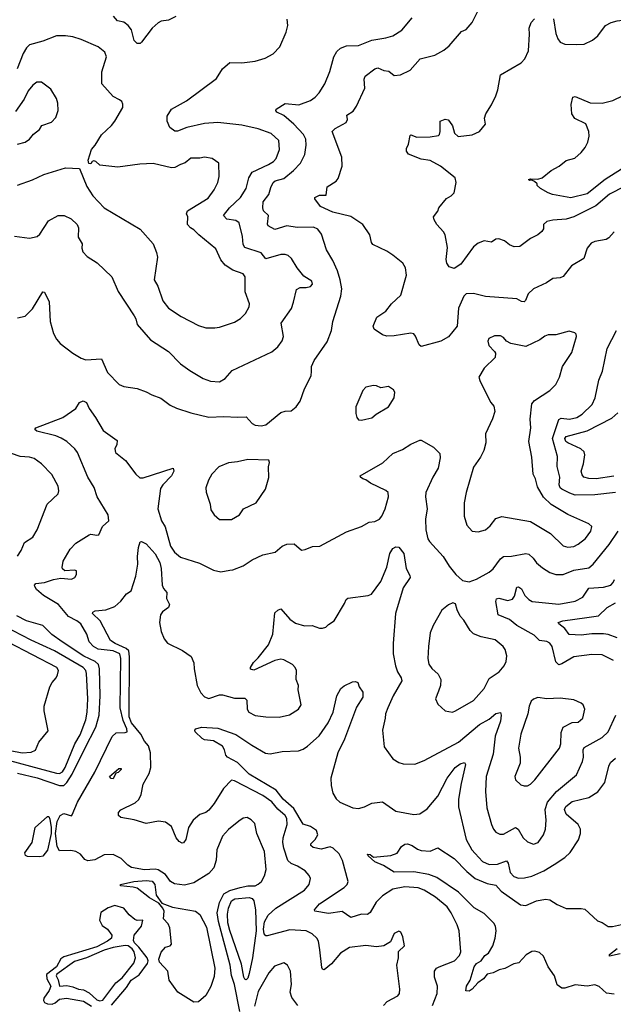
# Model space of a CAD drawing. Extents: x 1954683 to 2060285, y 904798 to 1016299.
# Tile 165 of 256: x 2049969 to 2053940, y 934384 to 940963. Entities that reach past the tile are written whole.
import ezdxf

# ---------------------------------------------------------------- set-up
doc = ezdxf.new("R2010")
doc.units = 0

msp = doc.modelspace()

# ---------------------------------------------------------------- linework, layer by layer
at = {"layer": '0CON10XD'}
for points in [[(2053945.5, 939544.5), (2053910, 939505), (2053891.2, 939495), (2053815, 939480.5), (2053790.9, 939469.1), (2053763.9, 939436.1), (2053742.5, 939367.5), (2053660.9, 939319.1), (2053605, 939246), (2053585, 939237.1), (2053535, 939234.3), (2053493.8, 939205), (2053405.7, 939164.3), (2053369.3, 939130.7), (2053352.5, 939087.5), (2053342.9, 939077.1), (2053325, 939079.4), (2053295, 939096.9), (2053085, 939112.5), (2053005, 939134), (2052955, 939131.2), (2052939.2, 939115), (2052903.1, 939035), (2052895.4, 938914.6), (2052836.3, 938843.7), (2052785, 938814.4), (2052655, 938780), (2052640.3, 938790.3), (2052617.7, 938847.7), (2052605, 938863.3), (2052585, 938868), (2052475, 938849.4), (2052425, 938848.1), (2052395, 938856.9), (2052340.8, 938895), (2052332.5, 938915), (2052357.5, 938975), (2052418.6, 939015), (2052456, 939065), (2052518.3, 939121.7), (2052556, 939255), (2052550.8, 939305), (2052531.2, 939335), (2052465, 939388.8), (2052425, 939416), (2052330.5, 939460.5), (2052321.2, 939475), (2052311.2, 939525), (2052263.8, 939595), (2052185, 939647.1), (2052063.9, 939676.1), (2051981.2, 939715), (2051943.3, 939765), (2051943.3, 939775), (2051975, 939790), (2052018.9, 939791.1), (2052025, 939846.7), (2052085.3, 939884.7), (2052098.3, 939901.7), (2052125.7, 939984.3), (2052124.4, 940045), (2052060, 940215), (2052080, 940235), (2052153.8, 940275), (2052160.8, 940295), (2052156.2, 940325), (2052198.8, 940351.2), (2052222.5, 940385), (2052278.6, 940505), (2052272.5, 940565), (2052279.2, 940585), (2052345, 940634.2), (2052365, 940642), (2052405, 940623.1), (2052437.9, 940617.9), (2052475, 940589.2), (2052515.8, 940594.2), (2052580, 940625), (2052647.9, 940702.1), (2052745, 940725.7), (2052805, 940758), (2052842.1, 940787.9), (2052925, 940883.8), (2052955, 940896.2), (2052996, 940945), (2053035.7, 941025)], [(2053538.7, 940968.7), (2053555, 940870), (2053568.6, 940835), (2053585, 940812), (2053615, 940798.6), (2053695, 940796), (2053745, 940800), (2053800, 940825), (2053836, 940855), (2053888, 940925), (2053926.3, 940943.7), (2053965, 940954.4), (2054075, 940968.6), (2054175, 940960), (2054260, 941005)], [(2049935, 939516), (2050035, 939502.2), (2050085, 939513.3), (2050105, 939529.2), (2050162.1, 939617.9), (2050226.6, 939653.4), (2050267.5, 939655), (2050312.7, 939632.7), (2050354.5, 939594.5), (2050362.2, 939572.2), (2050359.8, 939509.8), (2050387.8, 939465), (2050385.8, 939435), (2050392.4, 939412.4), (2050420.9, 939380.9), (2050487.9, 939337.9), (2050585.6, 939245.6), (2050627.3, 939147.3), (2050734.5, 938984.5), (2050745.8, 938965), (2050755.8, 938925), (2050843.9, 938823.9), (2050965, 938745.8), (2051045, 938663.5), (2051107.7, 938617.7), (2051195.7, 938565.7), (2051245, 938546.9), (2051305, 938542.2), (2051344, 938565), (2051391.1, 938618.9), (2051655, 938742.5), (2051695, 938776), (2051725, 938816.2), (2051734.4, 938845), (2051718.9, 938935), (2051786.2, 939033.8), (2051801.5, 939075), (2051820, 939160), (2051845, 939174.2), (2051885, 939172.7), (2051915, 939180), (2051927.1, 939195), (2051924, 939215), (2051869.4, 939249.4), (2051825, 939304), (2051788, 939368), (2051765, 939388), (2051744.1, 939394.1), (2051715, 939392.9), (2051615.8, 939365.8), (2051585.3, 939405.3), (2051475, 939441.5), (2051465, 939460), (2051459.2, 939515), (2051438.1, 939605), (2051415, 939621.2), (2051355, 939629.6), (2051331.9, 939655), (2051371.5, 939705), (2051446.2, 939775), (2051483.6, 939835), (2051502.5, 939905), (2051525, 939944.4), (2051634.4, 939995), (2051667.8, 940015), (2051684.5, 940035), (2051706.4, 940095), (2051702.5, 940155), (2051651.9, 940201.9), (2051563.8, 940233.8), (2051455, 940257.1), (2051295, 940276.2), (2051205, 940268.2), (2051087.6, 940242.4), (2051025, 940217.8), (2051006.8, 940216.8), (2050972.7, 940242.7), (2050955.4, 940285), (2050955, 940318.8), (2050985, 940365.8), (2051085, 940420.8), (2051285, 940570), (2051325, 940633.8), (2051374.3, 940675.7), (2051455.5, 940674.5), (2051544.4, 940685.6), (2051610, 940705), (2051665, 940734.2), (2051708.3, 940781.7), (2051751.1, 940878.9), (2051762.5, 940925), (2051757.3, 940967.3)], [(2049955, 938970), (2050005, 938981.2), (2050055, 939030), (2050125, 939143.3), (2050135, 939142.5), (2050166.7, 939076.7), (2050172.2, 938945), (2050196.2, 938866.2), (2050215, 938828.8), (2050239.7, 938799.7), (2050324.6, 938734.6), (2050380.7, 938700.7), (2050410.9, 938690.9), (2050517.1, 938697.1), (2050555.6, 938605.6), (2050635, 938526), (2050665, 938512.5), (2050755, 938498), (2050815, 938476), (2050852.5, 938455), (2050914.2, 938434.2), (2050975, 938388), (2051017.9, 938367.9), (2051115, 938335.6), (2051235, 938305.8), (2051335, 938311.4), (2051425, 938305.8), (2051485, 938309.2), (2051525, 938263.8), (2051545, 938253.8), (2051585, 938248.8), (2051615, 938256.7), (2051715, 938338), (2051745, 938348), (2051785, 938350), (2051818, 938375), (2051845.6, 938414.4), (2051873.2, 938496.8), (2051918, 938582), (2051920.8, 938615), (2051921.4, 938645), (2051938, 938685), (2052025, 938811.2), (2052055.5, 938885), (2052064.5, 938945), (2052116.9, 939115), (2052123.8, 939165), (2052112.5, 939225), (2052094.6, 939285), (2052064.6, 939354.6), (2052020.6, 939425), (2051988.6, 939528.6), (2051963.4, 939563.4), (2051935, 939575.5), (2051825, 939573.6), (2051755, 939584.6), (2051675, 939560), (2051632, 939585), (2051627.5, 939597.5), (2051634.2, 939655), (2051599.2, 939685), (2051594.4, 939705), (2051598.2, 939745), (2051636.4, 939795), (2051649.2, 939840.8), (2051664.4, 939875), (2051678, 939885), (2051735, 939902.5), (2051800.6, 939955), (2051846.4, 940003.6), (2051877.3, 940062.7), (2051886.1, 940123.9), (2051883.1, 940165), (2051866.7, 940195), (2051803.2, 940265), (2051735, 940322.3), (2051690, 940345), (2051682, 940355), (2051683.8, 940365), (2051745, 940403.1), (2051837.3, 940392.7), (2051915, 940422.5), (2051944.5, 940445.5), (2051971.4, 940475), (2052009.4, 940535), (2052042.9, 940617.1), (2052069.4, 940715), (2052090.4, 940749.6), (2052115, 940772.1), (2052155, 940788.5), (2052235, 940790.9), (2052325, 940826.2), (2052418.7, 940841.3), (2052464, 940855), (2052525, 940893.8), (2052595, 940974.2)], [(2051013.3, 940985), (2050965, 940960), (2050915, 940952.2), (2050895, 940942.2), (2050855, 940905.5), (2050785, 940813.1), (2050775, 940804.5), (2050755, 940802.9), (2050734.6, 940824.6), (2050716, 940896), (2050694.7, 940924.7), (2050665.3, 940945.2), (2050624.2, 940955), (2050595.6, 940985.6)], [(2054015, 939847.1), (2053914, 939796), (2053822, 939718), (2053675, 939646.2), (2053625, 939630.5), (2053534.1, 939624.1), (2053495, 939614.2), (2053472.5, 939595), (2053472.5, 939565), (2053461.8, 939548.2), (2053433.8, 939525), (2053385, 939500.6), (2053315, 939446.2), (2053275.6, 939445.6), (2053245, 939458.8), (2053211.2, 939485), (2053175, 939498.9), (2053155, 939496.9), (2053125, 939477.1), (2053075, 939484.5), (2053035, 939470.6), (2053005, 939444.3), (2052920.7, 939329.3), (2052875, 939300), (2052841.7, 939311.7), (2052826, 939335), (2052820.9, 939360.9), (2052831.2, 939441.2), (2052814.2, 939524.2), (2052804, 939545), (2052760, 939595), (2052742, 939625), (2052737.5, 939645), (2052767, 939683), (2052772.5, 939705), (2052825, 939768.6), (2052856.2, 939785), (2052876, 939805), (2052888.8, 939875), (2052881.2, 939905), (2052784.5, 939984.5), (2052715, 940022.2), (2052655, 940030.8), (2052570, 940065), (2052556.7, 940085), (2052557, 940103), (2052569.3, 940130.7), (2052581.7, 940188.3), (2052585, 940192.5), (2052625, 940178.8), (2052715, 940180), (2052770.3, 940189.7), (2052777.5, 940195), (2052782.5, 940215), (2052781.2, 940285), (2052815, 940297.5), (2052835, 940293.3), (2052845, 940283.3), (2052863.2, 940253.2), (2052877.1, 940205), (2052901.7, 940181.7), (2052995, 940194.4), (2053044.3, 940215.7), (2053085.8, 940264.2), (2053078, 940305), (2053086.1, 940333.9), (2053125.9, 940394.1), (2053153.8, 940455), (2053167.5, 940495), (2053186.2, 940595), (2053323.3, 940675), (2053348.6, 940701.4), (2053372.5, 940755), (2053380, 940865), (2053376, 940905), (2053390, 940945), (2053411.7, 940968.3)], [(2051215, 938904), (2051275, 938904.2), (2051305, 938908), (2051405, 938940.8), (2051445, 938967.1), (2051479.7, 939000.3), (2051503.8, 939045), (2051506, 939065), (2051477.5, 939145), (2051476.9, 939245), (2051463.8, 939265), (2051395, 939290), (2051343.5, 939323.5), (2051315, 939358), (2051280.6, 939430.6), (2051167.5, 939525), (2051135, 939559.2), (2051110.9, 939570.9), (2051092, 939595), (2051094, 939645), (2051085.9, 939665.9), (2051090.8, 939685), (2051230.5, 939769.5), (2051270, 939825), (2051294.6, 939875.4), (2051304.3, 939914.3), (2051301.2, 940005), (2051257.5, 940035), (2051205, 940044.2), (2051175, 940037.5), (2051115, 940037.5), (2051075, 940006), (2051045, 939995.7), (2051006.7, 939975), (2050985, 939973.3), (2050860.9, 940000.9), (2050772.1, 939997.9), (2050625, 939977.8), (2050505, 939990), (2050478.8, 940015), (2050465, 940019.2), (2050454.1, 940015.9), (2050445, 940000), (2050430.7, 940000.7), (2050426.7, 940025), (2050448.8, 940095), (2050475, 940123.3), (2050516.6, 940193.4), (2050584, 940255), (2050605.8, 940285), (2050658.8, 940375), (2050659.3, 940399.3), (2050652.5, 940415), (2050637.3, 940427.3), (2050595, 940448.8), (2050518.8, 940535), (2050519.4, 940615), (2050549.4, 940715), (2050539.4, 940745), (2050495, 940780.3), (2050381.1, 940831.1), (2050325, 940848.8), (2050275, 940854.5), (2050215, 940855.8), (2050125, 940820), (2050035, 940794.3), (2050015, 940774.4), (2049992.6, 940737.4), (2049953.2, 940635)], [(2049955, 940130.8), (2050005, 940143.3), (2050035.7, 940164.3), (2050061.1, 940198.9), (2050101.2, 940228.8), (2050116.7, 940255), (2050181.5, 940278.5), (2050211.4, 940308.6), (2050225.7, 940355), (2050224.2, 940405), (2050215.8, 940435.8), (2050177.5, 940497.5), (2050115.7, 940545.7), (2050084.3, 940545.7), (2050056.7, 940525), (2050025, 940486.7), (2049998.7, 940431.3), (2049940.8, 940349.2)], [(2053993.4, 939965), (2053885, 939895.9), (2053765, 939800), (2053655, 939772.2), (2053532.5, 939795), (2053503.3, 939805), (2053452.5, 939835), (2053430, 939855), (2053430, 939865), (2053412.5, 939882.5), (2053395, 939890), (2053378.3, 939888.3), (2053372.5, 939895), (2053385, 939900), (2053435, 939896.7), (2053463.6, 939906.4), (2053525, 939956), (2053576.9, 939983.1), (2053625, 940022.5), (2053682.4, 940037.6), (2053725, 940074.4), (2053751.5, 940108.5), (2053770, 940145), (2053778.5, 940185), (2053776.7, 940215), (2053755, 940266.9), (2053683.2, 940303.2), (2053662.8, 940332.8), (2053656.7, 940395), (2053670, 940445), (2053685, 940450), (2053785, 940407.5), (2053865, 940404.6), (2053936.9, 940423.1), (2054005, 940456.2)], [(2049955, 939858.1), (2050055, 939892.9), (2050130.7, 939929.3), (2050275, 939971.9), (2050369.3, 939969.3), (2050417.7, 939847.7), (2050457.5, 939785), (2050534.7, 939704.7), (2050774.1, 939564.1), (2050861.2, 939465), (2050885, 939407.5), (2050890.8, 939375), (2050868.6, 939225), (2050893.2, 939183.2), (2050925.6, 939085), (2050965, 939036), (2051048.7, 938978.7), (2051165, 938920), (2051215, 938904)], [(2053635, 937438.1), (2053675, 937443.3), (2053705, 937457.8), (2053754.6, 937495.4), (2053789.4, 937545), (2053796.6, 937576.6), (2053775, 937594.3), (2053635, 937656.7), (2053523, 937723), (2053472.3, 937772.3), (2053432.2, 937842.2), (2053419.4, 937895), (2053404.5, 937925), (2053395, 938040), (2053375.7, 938145), (2053387.1, 938235), (2053384.2, 938294.2), (2053394.4, 938395.6), (2053411.5, 938418.5), (2053514.6, 938485.4), (2053554.5, 938525.5), (2053580, 938575), (2053598.8, 938645), (2053661.7, 938738.3), (2053693.8, 938845), (2053690.7, 938860.7), (2053681.2, 938871.2), (2053645, 938881.2), (2053555, 938858), (2053505, 938857.5), (2053481.7, 938848.3), (2053447.4, 938822.6), (2053355, 938778.6), (2053255, 938800), (2053226.2, 938815), (2053205, 938838.8), (2053185, 938849.2), (2053145, 938851.2), (2053107.7, 938832.3), (2053101.2, 938815), (2053106.1, 938786.1), (2053145.9, 938745.9), (2053151.2, 938735), (2053148.8, 938705), (2053075, 938633.8), (2053040, 938575), (2053048.8, 938545), (2053121.2, 938405), (2053140.3, 938380.3), (2053147.1, 938345), (2053132.5, 938295), (2053084.3, 938195), (2053087.1, 938135), (2053074.2, 938085), (2053050.9, 938039.1), (2053005, 937972.5), (2052955, 937802.5), (2052941.4, 937735), (2052941.9, 937645), (2052960.8, 937585), (2052995, 937545.7), (2053035, 937540), (2053083.8, 937555), (2053115, 937581.4), (2053155, 937629.2), (2053195, 937644.2), (2053385, 937610.8), (2053518.9, 937528.9), (2053605, 937447.1), (2053635, 937438.1)], [(2053954.6, 937804.6), (2053815, 937788), (2053685, 937786.6), (2053648.5, 937798.5), (2053595, 937826.7), (2053584.6, 937835), (2053576.6, 937855), (2053581.6, 937905), (2053563.6, 937976.4), (2053566.5, 938045), (2053533.9, 938165), (2053575, 938291.2), (2053590.5, 938299.5), (2053645.9, 938294.1), (2053695, 938305.4), (2053732, 938328), (2053798.1, 938391.9), (2053818.5, 938435), (2053843.6, 938555), (2053868.2, 938615), (2053899.5, 938765), (2053960.5, 938885)], [(2052255, 938286.2), (2052285, 938293.8), (2052325, 938303.3), (2052352.7, 938327.3), (2052436.2, 938375), (2052474, 938435), (2052478.8, 938475), (2052470, 938490), (2052435, 938511.2), (2052385, 938502.5), (2052355, 938516.7), (2052335, 938517.5), (2052285, 938506.2), (2052263.3, 938485), (2052217.5, 938375), (2052218.3, 938331.7), (2052224.2, 938304.2), (2052235, 938290), (2052255, 938286.2)], [(2051441.7, 934335), (2051407, 934517), (2051387, 934577), (2051376.3, 934645), (2051298.1, 934938.1), (2051290.2, 934995), (2051306.2, 935065), (2051335, 935121.9), (2051375, 935144.1), (2051443.8, 935163.8), (2051495, 935174.8), (2051543.9, 935176.1), (2051565, 935185.6), (2051586, 935204), (2051607.6, 935242.4), (2051618.2, 935285), (2051606.6, 935405), (2051554.7, 935524.7), (2051540.9, 935590.9), (2051516.4, 935616.4), (2051490.9, 935630.9), (2051465, 935627.8), (2051435, 935607.8), (2051365, 935552.5), (2051325, 935506.9), (2051288.8, 935415), (2051283.1, 935346.9), (2051266.9, 935295), (2051235, 935256.9), (2051134, 935196), (2051070.6, 935179.4), (2051005, 935189.1), (2050977.3, 935205), (2050945, 935250.6), (2050895, 935281.9), (2050875, 935287.1), (2050805, 935282.3), (2050717.2, 935297.2), (2050692.4, 935312.4), (2050647.7, 935357.7), (2050595, 935384.3), (2050535, 935381.9), (2050471.4, 935348.6), (2050425, 935341.9), (2050405, 935352), (2050376.1, 935386.1), (2050344.6, 935404.6), (2050310.6, 935410.6), (2050235, 935408.2), (2050219.1, 935439.1), (2050208.2, 935525), (2050220, 935605), (2050240.3, 935645), (2050265, 935657.6), (2050315, 935642.5), (2050320.9, 935649.1), (2050356.2, 935733.8), (2050471.2, 935935), (2050587.4, 936172.6), (2050615, 936197.1), (2050675, 936198.8), (2050688.1, 936205), (2050685.2, 936225), (2050660.3, 936279.7), (2050641, 936365), (2050646, 936695), (2050638.3, 936725), (2050594.4, 936745), (2050495, 936756.5), (2050463.8, 936773.8), (2050433.8, 936805), (2050417.9, 936857.9), (2050377.8, 936925), (2050352.5, 936945), (2050294.8, 936974.8), (2050228.2, 937055), (2050129.1, 937115), (2050080.8, 937155), (2050070, 937175), (2050068, 937185), (2050077.5, 937195), (2050135, 937202.2), (2050195, 937222.9), (2050245, 937231.2), (2050315.8, 937224.2), (2050338.8, 937235), (2050350, 937255), (2050349.3, 937279.3), (2050335, 937283.8), (2050270.7, 937280.7), (2050255, 937292.5), (2050252.3, 937302.3), (2050259.2, 937345), (2050306, 937425), (2050344.4, 937465.6), (2050435, 937521.2), (2050445, 937525.8), (2050485, 937517.5), (2050498.5, 937521.5), (2050523, 937577), (2050564.5, 937615), (2050560, 937655), (2050488.5, 937775), (2050466.6, 937836.6), (2050425.4, 937905), (2050355, 938070.8), (2050337.5, 938095), (2050285.3, 938145.3), (2050246.8, 938166.8), (2050212, 938182), (2050082.8, 938212.8), (2050070.8, 938225), (2050076.7, 938235), (2050258.8, 938305), (2050345, 938364), (2050370, 938405), (2050393.9, 938416.1), (2050416, 938405), (2050434.4, 938364.4), (2050475.4, 938305.4), (2050528.3, 938218.3), (2050621.2, 938151.2), (2050620, 938125), (2050606.5, 938095), (2050610.8, 938070.8), (2050676.6, 938016.6), (2050745.7, 937925.7), (2050771.7, 937901.7), (2050795, 937900.8), (2050996.7, 937966.7), (2051000.8, 937945), (2050985.6, 937915), (2050925.6, 937855), (2050910.2, 937829.8), (2050892.5, 937695), (2050918.1, 937615), (2050942.9, 937575), (2050978.1, 937445), (2051005, 937404.2), (2051045, 937371.4), (2051172.1, 937332.1), (2051265, 937283.8), (2051315, 937274), (2051373.9, 937283.9), (2051395, 937286), (2051465, 937314), (2051525, 937354), (2051595, 937388), (2051677.5, 937405), (2051725, 937443.8), (2051755, 937458), (2051805, 937461.2), (2051855, 937419.2), (2051878.3, 937421.7), (2051927.3, 937442.7), (2051975.8, 937444.2), (2052155, 937541.4), (2052255, 937577.1), (2052307.5, 937605), (2052345, 937609.4), (2052375, 937624.6), (2052391.2, 937645), (2052413.3, 937695), (2052436.5, 937775), (2052434.3, 937804.3), (2052417.9, 937817.9), (2052316.3, 937866.3), (2052285, 937888.8), (2052263.3, 937895), (2052248.8, 937905), (2052246.7, 937915), (2052397.6, 938002.4), (2052465, 938064), (2052530.3, 938089.7), (2052585, 938127.5), (2052645, 938153.8), (2052655, 938153.3), (2052736.1, 938106.1), (2052778.8, 938065), (2052782.5, 938035), (2052769.2, 937965), (2052733.3, 937905), (2052686.6, 937803.4), (2052684.4, 937775), (2052694.4, 937695), (2052683.3, 937625), (2052685.6, 937554.4), (2052699.5, 937495), (2052710, 937475), (2052801.4, 937375), (2052840.9, 937310.9), (2052886.1, 937256.1), (2052930, 937215), (2052975, 937207.5), (2053025, 937223.8), (2053109.3, 937270.7), (2053135, 937292.5), (2053185, 937359.4), (2053205, 937375.6), (2053258.6, 937378.6), (2053355, 937395.5), (2053375, 937391.5), (2053402.5, 937365)], [(2053943.3, 937913.3), (2053825, 937894.8), (2053775, 937896.7), (2053742.5, 937905), (2053730.6, 937920.6), (2053723.8, 937945), (2053740.9, 937995), (2053749.6, 938055), (2053745.6, 938075), (2053723.1, 938095), (2053634.7, 938135), (2053623.2, 938145), (2053615.4, 938165), (2053625, 938177.5), (2053765, 938215.8), (2053930.2, 938299.8), (2053970, 938335)], [(2049955, 937378.6), (2049980, 937415), (2050001, 937469), (2050057.8, 937505), (2050086, 937554), (2050152.5, 937725), (2050225.7, 937794.3), (2050230, 937815), (2050225.6, 937845.6), (2050183.2, 937923.2), (2050115.5, 937995.5), (2050065, 938030), (2050035, 938040), (2049972.5, 938045), (2049914.6, 938064.6)], [(2051385, 937624), (2051440, 937655), (2051466.7, 937695), (2051550, 937735), (2051613.8, 937825), (2051635.8, 937904.2), (2051634.2, 937975), (2051640, 938005), (2051635, 938018.8), (2051495, 938024.2), (2051425, 938007.5), (2051365, 938001.4), (2051301.4, 937975), (2051253.6, 937925), (2051231.1, 937885), (2051214.2, 937835), (2051217.5, 937805), (2051244, 937725), (2051248.3, 937688.3), (2051270, 937655), (2051305, 937624), (2051385, 937624)], [(2053402.5, 937365), (2053425, 937334.4), (2053465, 937300.6), (2053515, 937268.1), (2053555, 937255.6), (2053605, 937255.6), (2053676.7, 937285), (2053775, 937301.1), (2053804.7, 937325.3), (2053911.2, 937455), (2053972.7, 937545)], [(2050846, 935965), (2050844, 936065), (2050830.3, 936110.3), (2050805, 936141.2), (2050778.7, 936188.7), (2050717.9, 936265), (2050701.4, 936305), (2050704, 936705), (2050699, 936745), (2050682.2, 936762.2), (2050606.7, 936795), (2050576.4, 936815), (2050507.1, 936947.1), (2050456, 936995), (2050458.8, 937005), (2050475, 937012.9), (2050545, 937020), (2050605, 937041.4), (2050645, 937078), (2050683.4, 937126.6), (2050715, 937145.8), (2050745.5, 937245), (2050760, 937325), (2050756.9, 937375), (2050762.9, 937435), (2050775, 937473.8), (2050785, 937475.8), (2050815, 937460), (2050875, 937394.3), (2050906.6, 937335), (2050915.8, 937295), (2050921.8, 937185), (2050931.2, 937161.2), (2050952.5, 937135), (2050951.4, 937095), (2050972, 937055), (2050963.8, 937035), (2050925, 937006), (2050910.6, 936985), (2050904.5, 936935), (2050915.4, 936875), (2050934.6, 936825), (2050957.6, 936797.6), (2051058.3, 936748.3), (2051116.6, 936706.6), (2051134.2, 936665), (2051135.8, 936625), (2051156.9, 936515), (2051180, 936465), (2051205, 936438), (2051235, 936426), (2051305, 936451.2), (2051325, 936451.2), (2051405, 936429.2), (2051475, 936428.8), (2051488, 936415), (2051491.4, 936355), (2051501.2, 936335), (2051545, 936313.1), (2051615, 936304.4), (2051705, 936303.1), (2051773.2, 936316.8), (2051833.8, 936355), (2051851.2, 936385), (2051831.2, 936485), (2051833.8, 936515), (2051818.8, 936555), (2051820, 936615), (2051812.5, 936635), (2051793.8, 936655), (2051736, 936686), (2051715, 936690.9), (2051675, 936681.8), (2051535, 936616.7), (2051513, 936623), (2051513.3, 936635), (2051533.2, 936666.8), (2051565, 936698), (2051633.6, 936786.4), (2051662.1, 936857.9), (2051675, 937000), (2051695, 937018), (2051715, 937026), (2051775, 936958), (2051815, 936930.8), (2051875, 936912.5), (2051925, 936913.8), (2051975, 936896.7), (2051995, 936896.2), (2052016.1, 936903.9), (2052035, 936922.5), (2052073.3, 936945), (2052141.2, 937061.2), (2052152.2, 937087.8), (2052165, 937098), (2052300, 937115), (2052323.3, 937125), (2052385, 937208.8), (2052424.4, 937305), (2052443.9, 937396.1), (2052465, 937428.8), (2052485, 937440), (2052505, 937437.5), (2052538.8, 937395), (2052553.1, 937295), (2052579.1, 937249.1), (2052580.8, 937235), (2052534.6, 937165.4), (2052482.5, 936995), (2052468.1, 936795), (2052467.8, 936725), (2052481.8, 936645), (2052496, 936606), (2052521.5, 936565), (2052524.4, 936545), (2052468.1, 936445), (2052431.4, 936365), (2052415.8, 936325), (2052414.4, 936295), (2052395.8, 936215), (2052406.7, 936105), (2052464, 936025), (2052505, 935998.6), (2052535, 935990.5), (2052611.3, 935988.7), (2052675, 936011.8), (2052905, 936134.6), (2053045, 936252.7), (2053110.4, 936289.6), (2053155, 936326.5), (2053185, 936333.8), (2053190, 936315), (2053184.7, 936275), (2053150, 936175), (2053135.7, 936054.3), (2053088.2, 935905), (2053083.8, 935805), (2053094.4, 935695.6), (2053124.5, 935584.5), (2053137.5, 935555), (2053155, 935534), (2053180.9, 935520.9), (2053205, 935521.4), (2053285, 935564.4), (2053303.9, 935553.9), (2053337.5, 935495), (2053365, 935468.5), (2053405, 935453.6), (2053436, 935464), (2053471.9, 935515), (2053485.6, 935555), (2053490, 935615), (2053484, 935685), (2053499.6, 935735), (2053559.1, 935805), (2053692.7, 935917.3), (2053734.4, 936005), (2053740.9, 936035), (2053738.8, 936085), (2053745, 936099.4), (2053865, 936165.4), (2053906.2, 936205), (2053956.5, 936315)], [(2053940, 936680), (2053865, 936718.5), (2053795, 936720.4), (2053675, 936704.5), (2053595, 936657.9), (2053575, 936652.2), (2053555, 936672), (2053530.9, 936775), (2053515, 936796.7), (2053495, 936808.1), (2053445, 936815.6), (2053410.6, 936850.6), (2053295, 936915.8), (2053245, 936954.1), (2053170, 936985), (2053154, 937075), (2053157.9, 937092.1), (2053175, 937096.7), (2053235, 937080.9), (2053265, 937091.1), (2053278.9, 937111.1), (2053295, 937170), (2053305, 937172.5), (2053325, 937159.2), (2053348.5, 937115), (2053375, 937087.8), (2053396.7, 937075), (2053575, 937057.7), (2053685, 937076.9), (2053735, 937103.3), (2053775, 937164.5), (2053875, 937170.4), (2053922, 937185), (2053938.8, 937201.2), (2053947, 937223)], [(2052865, 936336), (2052885, 936344.2), (2053005.4, 936414.6), (2053075.4, 936494.6), (2053109.7, 936560.3), (2053175.6, 936604.4), (2053210, 936645), (2053222.9, 936675), (2053227.3, 936712.7), (2053217.1, 936755), (2053202.5, 936775), (2053148.6, 936818.6), (2053055, 936839.5), (2053005, 936860), (2052982.4, 936882.4), (2052940.3, 936950.3), (2052915, 936977.5), (2052895, 937020), (2052885, 937060), (2052867, 937067), (2052836.4, 937053.6), (2052792.7, 937017.3), (2052734.4, 936915.6), (2052715.6, 936865), (2052702.7, 936775), (2052699.5, 936695), (2052706.8, 936656.8), (2052725, 936628), (2052769.1, 936589.1), (2052785.8, 936555), (2052784.2, 936515), (2052770, 936475), (2052750, 936425), (2052765, 936390), (2052815, 936344), (2052865, 936336)], [(2053965, 936832.5), (2053905, 936854.8), (2053875, 936858.9), (2053795, 936859.7), (2053725, 936849.7), (2053645, 936855.7), (2053614.7, 936894.7), (2053576, 936925), (2053571.2, 936935), (2053602.5, 936945), (2053761.8, 936968.2), (2053839.9, 936980.1), (2053898.6, 937035), (2053955, 937066.5)], [(2049783.1, 936045), (2050215, 935927.7), (2050235, 935925.2), (2050255, 935936.8), (2050273.1, 935966.9), (2050337.3, 936125), (2050372.8, 936185), (2050410.6, 936285), (2050420, 936335), (2050424.3, 936425.7), (2050417.1, 936595), (2050411.9, 936615), (2050393.9, 936635), (2050203.1, 936745), (2050045, 936817), (2049742.6, 936972.6)], [(2049955, 935927.7), (2050085, 935896.6), (2050235, 935846.7), (2050265, 935846.7), (2050285, 935865.3), (2050319.5, 935920.5), (2050405, 936092.1), (2050477.4, 936235), (2050500.4, 936315), (2050506.9, 936445), (2050503, 936625), (2050497.1, 936655), (2050474.2, 936674.2), (2050398.9, 936708.9), (2050253.8, 936805), (2050184.2, 936855), (2050124.2, 936914.2), (2050013.8, 936945), (2049949.2, 936979.1)], [(2049985, 936064.7), (2050045, 936068.6), (2050075, 936082), (2050098, 936135), (2050158.8, 936211.2), (2050133.8, 936345), (2050133.8, 936375), (2050171.2, 936505), (2050186, 936535), (2050213.8, 936565), (2050221.2, 936585), (2050228, 936615), (2050217.1, 936635), (2049892.4, 936802.4)], [(2052731.2, 934375), (2052762.2, 934455), (2052762.9, 934505), (2052742.9, 934565), (2052743.8, 934605), (2052758, 934625), (2052773.8, 934635), (2052877.1, 934675), (2052909.8, 934710.2), (2052920, 934735), (2052908.9, 934875), (2052895.6, 934915), (2052855.4, 934995.4), (2052827.8, 935035), (2052750.5, 935100.5), (2052675, 935145.4), (2052635, 935162.1), (2052545, 935168.9), (2052465, 935152.5), (2052395, 935109.6), (2052354, 935066), (2052313.7, 934996.3), (2052295, 934982.7), (2052254.5, 934985.5), (2052185, 934964), (2052125, 935002.9), (2052035, 934991.3), (2051942.5, 935005), (2051940, 935015), (2051975, 935054.3), (2052138.5, 935165), (2052158.5, 935185), (2052165.6, 935205), (2052127.3, 935345), (2052105, 935388.9), (2052065, 935426.7), (2052045, 935436.7), (2051985, 935420.8), (2051931.3, 935431.3), (2051916.9, 935445), (2051916.7, 935455), (2051945, 935483.8), (2051962.8, 935515), (2051955.2, 935545), (2051915, 935572.2), (2051865, 935587.3), (2051801.9, 935691.9), (2051731.8, 935755), (2051684.9, 935814.9), (2051505, 935922), (2051425, 936000.3), (2051360, 936035), (2051348.1, 936048.1), (2051339.1, 936085), (2051325, 936107.8), (2051265, 936144.4), (2051205, 936151.2), (2051188.8, 936158.8), (2051143.8, 936205), (2051141.2, 936215), (2051147.5, 936225), (2051185, 936235.8), (2051295, 936228.9), (2051415, 936187.5), (2051521.5, 936115), (2051612.3, 936062.3), (2051645, 936056.5), (2051725, 936073.5), (2051835, 936078.1), (2051865, 936088.1), (2051895, 936107.8), (2051972.1, 936177.9), (2052031.9, 936265), (2052066.7, 936335), (2052091.2, 936445), (2052117, 936493), (2052139.3, 936510.7), (2052195, 936538.8), (2052215, 936541.2), (2052230, 936535), (2052240, 936505), (2052265, 936470), (2052263.8, 936435), (2052221.4, 936368.6), (2052142.3, 936155), (2052097.7, 936065), (2052050.4, 935895), (2052052.1, 935845), (2052063.2, 935795), (2052085.8, 935755.8), (2052111.4, 935735), (2052197, 935697), (2052235, 935691.1), (2052275, 935703.3), (2052325, 935728.5), (2052395, 935735.8), (2052484.5, 935674.5), (2052605, 935652.9), (2052645, 935655.8), (2052695, 935689.4), (2052765, 935774.4), (2052827.5, 935895), (2052881.2, 935965), (2052915, 935991.1), (2052945, 936000), (2052950.8, 935985), (2052921.9, 935858.1), (2052905.3, 935755), (2052903.3, 935703.3), (2052954.5, 935485), (2052993.6, 935415), (2053015, 935391.1), (2053065, 935337.9), (2053108.7, 935318.7), (2053165, 935320), (2053225, 935343.1), (2053236.6, 935326.6), (2053250, 935265), (2053275, 935238.5), (2053305, 935227.1), (2053345, 935227.9), (2053395, 935239.5), (2053474.6, 935275.4), (2053545, 935318.6), (2053615, 935365.6), (2053651.1, 935398.9), (2053707.6, 935482.4), (2053721.1, 935525), (2053720.6, 935555), (2053705.7, 935585), (2053624.6, 935655), (2053613.8, 935685), (2053621.5, 935705), (2053665, 935738.9), (2053775, 935766.2), (2053837.2, 935802.8), (2053883.5, 935865), (2053909.6, 935975), (2053920.9, 935999.1), (2053955, 936028)], [(2053342.7, 935842.7), (2053365, 935844.3), (2053386.2, 935855), (2053415, 935882.5), (2053580.6, 936095), (2053589.5, 936125), (2053590.5, 936199.5), (2053603.8, 936235), (2053665, 936266.2), (2053705, 936270), (2053735, 936296.7), (2053748.8, 936355), (2053738.8, 936385), (2053725, 936396.7), (2053675, 936418.8), (2053585, 936429.2), (2053496.1, 936423.9), (2053435, 936433.8), (2053405, 936423.3), (2053391.2, 936408.8), (2053376, 936375), (2053367.5, 936325), (2053322.1, 936187.9), (2053305.6, 936095), (2053315.8, 936035), (2053315.8, 935995), (2053280, 935905), (2053285, 935882.5), (2053321.2, 935851.2), (2053342.7, 935842.7)], [(2049835, 936092.2), (2049985, 936064.7)], [(2050595, 935890), (2050581.7, 935891.7), (2050570, 935905), (2050631.7, 935958.3), (2050648.3, 935958.3), (2050648.3, 935951.7), (2050628.3, 935931.7), (2050611.7, 935928.3), (2050595, 935890)], [(2052402.9, 934375), (2052428.1, 934401.9), (2052499.2, 934440.8), (2052510, 934455), (2052512.2, 934485), (2052492.5, 934645), (2052503.8, 934695), (2052503.6, 934736.4), (2052543.3, 934775), (2052532.5, 934835), (2052517.5, 934865), (2052505, 934872.5), (2052475, 934857.5), (2052448.3, 934801.7), (2052405.7, 934774.3), (2052356.8, 934766.8), (2052285, 934776.9), (2052175, 934762.2), (2052115, 934724.4), (2052054.4, 934655), (2052005, 934614.4), (2051995, 934618.8), (2051990.4, 934630.4), (2051977.8, 934747.8), (2051967.1, 934805), (2051955.9, 934825.9), (2051925.4, 934855.4), (2051885, 934874.4), (2051775, 934880.4), (2051625, 934840.4), (2051615, 934841.5), (2051604.7, 934854.7), (2051600, 934885), (2051605.6, 934934.4), (2051630.1, 934979.9), (2051682.9, 935027.1), (2051875, 935145.8), (2051905.7, 935185), (2051914.3, 935225), (2051905.8, 935245), (2051878.6, 935275), (2051827.6, 935307.6), (2051784, 935324), (2051763.6, 935345), (2051736.3, 935426.4), (2051729.7, 935465), (2051731.6, 935495), (2051758.9, 935585), (2051756.7, 935625), (2051745, 935645.4), (2051695, 935687.6), (2051655, 935736.4), (2051595, 935780), (2051405, 935877.8), (2051385, 935880.8), (2051333.3, 935825), (2051270.8, 935725), (2051235, 935682), (2051215, 935666), (2051175, 935651.2), (2051130, 935615), (2051099.2, 935565), (2051081.4, 935485), (2051065, 935463.3), (2051055, 935460), (2051035, 935470.8), (2051015.6, 935495), (2050985, 935570.8), (2050945, 935601.4), (2050897.7, 935607.7), (2050815, 935590.8), (2050735, 935616.9), (2050645, 935631.1), (2050629.3, 935645), (2050630.3, 935665), (2050645, 935682.8), (2050740.5, 935729.5), (2050767.2, 935752.8), (2050781.3, 935785), (2050795.4, 935854.6), (2050836.2, 935925), (2050846, 935965)], [(2050105, 935368.5), (2050021.7, 935371.7), (2050007, 935377), (2050003.8, 935395), (2050052.9, 935465), (2050072.5, 935565), (2050155, 935639.2), (2050165, 935637.5), (2050171.4, 935621.4), (2050180.7, 935565), (2050179.2, 935525), (2050155.7, 935414.3), (2050125, 935373.3), (2050105, 935368.5)], [(2053945, 934452.1), (2053895, 934458.8), (2053845, 934502.5), (2053815, 934512.9), (2053765, 934504.3), (2053685, 934513.9), (2053615, 934491.8), (2053595, 934491.1), (2053563.8, 934513.8), (2053546.1, 934575), (2053504, 934634), (2053471.8, 934705), (2053445, 934729.6), (2053415, 934738.9), (2053394.3, 934735.7), (2053356.9, 934715), (2053308.3, 934661.7), (2053275, 934654.4), (2053215, 934622.5), (2053176.2, 934615), (2053136.7, 934593.3), (2053095, 934585.5), (2053070.6, 934555), (2053032.7, 934527.3), (2052995, 934485.6), (2052975, 934472.5), (2052953, 934473), (2052956.7, 934505), (2052981.5, 934545), (2053008.2, 934635), (2053025, 934655.4), (2053056.1, 934673.9), (2053080.4, 934709.6), (2053105.2, 934724.8), (2053133.1, 934775), (2053148.8, 934825), (2053155.4, 934875), (2053150.9, 934905), (2053140.5, 934925), (2053075, 934991.5), (2053008, 935028), (2052905, 935132.8), (2052759.9, 935229.9), (2052705, 935250), (2052605, 935269.2), (2052475, 935265.8), (2052402.2, 935312.2), (2052344, 935335), (2052300, 935375), (2052295, 935386.7), (2052312.5, 935385), (2052335, 935366.2), (2052451.7, 935378.3), (2052495, 935392.5), (2052522.3, 935437.7), (2052546.1, 935453.9), (2052563, 935457), (2052595, 935445.7), (2052629.4, 935419.4), (2052655, 935411.9), (2052715, 935406.2), (2052765, 935429.2), (2052875, 935357.7), (2052960.3, 935270.3), (2053014.8, 935224.8), (2053095, 935191.6), (2053155, 935180), (2053190.3, 935140.3), (2053318.1, 935048.1), (2053355, 935044.5), (2053426.2, 935075), (2053486.4, 935086.4), (2053515, 935080.8), (2053565, 935050.6), (2053625, 935024.3), (2053725, 935023.8), (2053748.3, 935018.3), (2053835, 934940.8), (2053865, 934930), (2053905, 934904.4), (2053935, 934902.5), (2053995, 934917.8)], [(2051135, 934396.9), (2051026.7, 934465), (2050968, 934545), (2050959.2, 934605), (2050904.5, 934665), (2050899.2, 934685), (2050915, 934732.5), (2050943.9, 934766.1), (2050976.1, 934773.9), (2050983.6, 934786.4), (2050972.5, 934895), (2050962.1, 934922.1), (2050931.4, 934955), (2050934.7, 935005), (2050926.3, 935026.3), (2050899.7, 935059.7), (2050836.7, 935095), (2050755, 935159.2), (2050727.5, 935167.5), (2050642.5, 935175), (2050642.5, 935185), (2050732.5, 935205), (2050815, 935212), (2050855, 935206.7), (2050872.5, 935185), (2050881.9, 935111.9), (2050919.3, 935059.3), (2050991.9, 935031.9), (2051144.5, 935005), (2051173.1, 934983.1), (2051218.2, 934898.2), (2051274.6, 934624.6), (2051270.5, 934569.5), (2051247.9, 934502.1), (2051215, 934443.6), (2051165, 934400.5), (2051135, 934396.9)], [(2051485, 934548), (2051475, 934552), (2051468.9, 934565), (2051452.4, 934652.4), (2051375, 934875.8), (2051362.4, 934927.6), (2051358.4, 934985), (2051365, 935027.1), (2051385, 935075.9), (2051408, 935088), (2051505, 935098.4), (2051525, 935091.2), (2051535.2, 935075), (2051546.7, 935015), (2051551.2, 934875), (2051526.3, 934695), (2051505, 934590), (2051495, 934558.8), (2051485, 934548)], [(2050582.5, 934377.5), (2050683.5, 934496.5), (2050715, 934545.6), (2050768.7, 934581.3), (2050824.4, 934655.6), (2050827.6, 934675), (2050821.5, 934695), (2050766.2, 934766.2), (2050736.1, 934795), (2050730.8, 934810.8), (2050735.5, 934845), (2050782.9, 934905), (2050792, 934945), (2050755, 934943.7), (2050739.4, 934949.4), (2050702.1, 934982.1), (2050665, 935026.2), (2050605, 935043.6), (2050561.2, 935028.8), (2050512.4, 934997.6), (2050503.7, 934945), (2050520.8, 934910.8), (2050557.6, 934885), (2050585.6, 934845), (2050582.9, 934825), (2050557.5, 934805), (2050485, 934767.9), (2050265, 934700.4), (2050245, 934686.5), (2050214.8, 934635), (2050147.5, 934582.5), (2050151.4, 934555), (2050177.6, 934505), (2050165.3, 934475), (2050129.7, 934425), (2050128.2, 934408.2), (2050135, 934396.2), (2050155, 934386.8), (2050185.7, 934384.3), (2050206.9, 934393.1), (2050235, 934417.6), (2050282.5, 934425), (2050395, 934405.3), (2050450.2, 934370.2)], [(2050505, 934406.3), (2050525, 934412.3), (2050612.8, 934527.2), (2050655, 934561.5), (2050731.7, 934658.3), (2050744.7, 934695), (2050735.9, 934735), (2050722.6, 934755), (2050695, 934773.9), (2050675, 934777), (2050595, 934763.8), (2050535, 934746), (2050415, 934693.6), (2050335, 934669.9), (2050216.6, 934585), (2050212.7, 934575), (2050226.9, 934546.9), (2050235, 934504.3), (2050285, 934508.4), (2050325, 934500.5), (2050361.9, 934485), (2050395, 934481.2), (2050435, 934460.7), (2050485, 934412.6), (2050505, 934406.3)], [(2053985, 934720), (2053913.3, 934705), (2053915, 934716.2), (2053965, 934756.2)], [(2051829.2, 934375), (2051788.9, 934428.9), (2051778.9, 934465), (2051786.7, 934515), (2051780, 934605), (2051761.2, 934645), (2051735, 934660), (2051672.4, 934637.6), (2051635.8, 934595), (2051565, 934468.8), (2051539.3, 934370.7)]]:
    msp.add_lwpolyline(points, dxfattribs=at)

doc.saveas('drawing.dxf')
